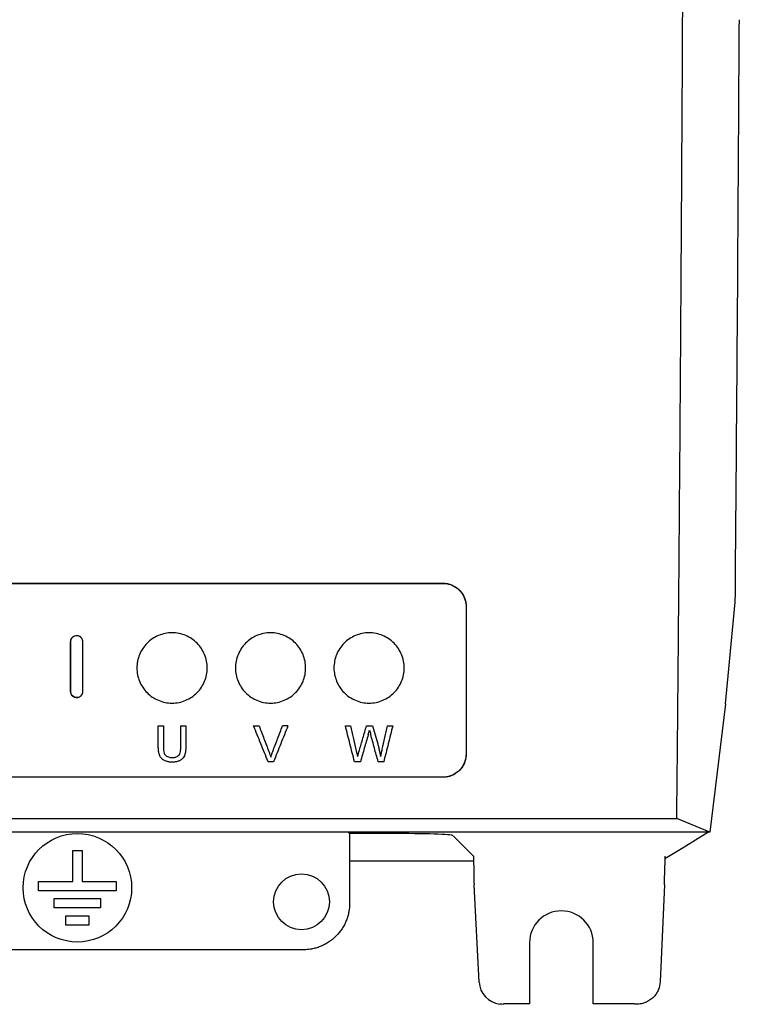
# Model space of a CAD drawing. Extents: x 89 to 1073, y 40 to 812.
# Tile 8 of 67: x 424 to 501, y 256 to 362. Entities that reach past the tile are written whole.
import ezdxf

# ---------------------------------------------------------------- set-up
doc = ezdxf.new("R2010")
doc.units = 0
doc.layers.get('0').update_dxf_attribs({"linetype": 'CONTINUOUS'})

msp = doc.modelspace()

# ---------------------------------------------------------------- linework, layer by layer
at = {"color": 7, "linetype": 'CONTINUOUS'}
for p, q in [((390.76, 301.08), (469.1, 301.08)), ((390.76, 301.06), (469.1, 301.06)), ((469.1, 301.08), (469.1, 301.06)), ((471.61, 298.56), (471.6, 298.56)), ((499.47, 288.12), (500.52, 299.04)), ((429.14, 294.82), (429.12, 294.82)), ((430.4, 294.82), (430.39, 294.82)), ((429.12, 289.41), (429.14, 289.41)), ((430.4, 289.41), (430.39, 289.41)), ((499.47, 288.12), (497.8, 274.32)), ((438.53, 285.75), (439.08, 285.75)), ((440.95, 285.75), (441.5, 285.75)), ((448.77, 285.75), (449.36, 285.75)), ((452.47, 285.75), (451.88, 285.75)), ((458.64, 285.75), (459.2, 285.75)), ((460.91, 285.75), (461.56, 285.75)), ((463.16, 285.75), (463.73, 285.75)), ((461.08, 284.78), (461.23, 285.28)), ((459.77, 283.22), (459.95, 282.44)), ((471.61, 282.73), (471.6, 282.73)), ((450.92, 281.9), (450.33, 281.9)), ((460.25, 281.9), (459.61, 281.9)), ((462.75, 281.9), (462.16, 281.9)), ((469.1, 280.23), (390.76, 280.23)), ((469.1, 280.22), (390.76, 280.22)), ((469.1, 280.22), (469.1, 280.23)), ((365.62, 275.78), (494.24, 275.78)), ((497.8, 274.32), (494.24, 275.78)), ((497.8, 274.32), (362.06, 274.32)), ((459.09, 274.18), (458.95, 274.32)), ((459.09, 274.18), (459.09, 266.68)), ((463.53, 274.18), (459.09, 274.18)), ((470.2, 273.95), (472.39, 271.76)), ((429.34, 269.02), (429.34, 272.35)), ((429.34, 272.35), (430.34, 272.35)), ((430.34, 272.35), (430.34, 269.02)), ((459.09, 271.26), (472.4, 271.26)), ((472.39, 271.76), (472.42, 269.86)), ((492.95, 271.76), (492.93, 269.86)), ((425.67, 269.02), (429.34, 269.02)), ((425.67, 268.02), (425.67, 269.02)), ((430.34, 269.02), (434, 269.02)), ((434, 269.02), (434, 268.02)), ((434, 268.02), (425.67, 268.02)), ((473, 258.2), (472.46, 268.68)), ((492.91, 268.68), (492.45, 258.23)), ((427.34, 267.19), (432.34, 267.19)), ((427.34, 266.19), (427.34, 267.19)), ((432.34, 267.19), (432.34, 266.19)), ((432.34, 266.19), (427.34, 266.19)), ((428.59, 264.35), (428.59, 265.35)), ((428.59, 265.35), (431.09, 265.35)), ((431.09, 265.35), (431.09, 264.35)), ((431.09, 264.35), (428.59, 264.35)), ((478.42, 262.45), (478.42, 255.87)), ((485.25, 255.87), (485.25, 262.45)), ((454.09, 261.69), (405.42, 261.69)), ((475.22, 255.86), (475.25, 255.89)), ((478.42, 255.87), (475.61, 255.87)), ((489.69, 255.87), (485.25, 255.87)), ((489.87, 255.83), (489.71, 255.83))]:
    msp.add_line(p, q, dxfattribs=at)
at = {"color": 7, "linetype": 'CONTINUOUS', "flags": 128}
msp.add_lwpolyline([(492.95, 271.49), (494.92, 272.69), (497.58, 274.32)], dxfattribs=at)
at = {"color": 7, "linetype": 'CONTINUOUS'}
for centre, radius in [((429.84, 268.35), 5.83), ((453.92, 266.85), 3)]:
    msp.add_circle(centre, radius, dxfattribs=at)
msp.add_arc((481.84, 262.45), 3.42, 360, 180, dxfattribs=at)
for centre, major_axis, ratio, start_param, end_param in [((463.53, 273.95), (6.67, 0), 0.034921, 0.034907, 1.570796), ((472.48, 269.86), (-0.03, 1.67), 0.0343, 1.570197, 2.35529), ((492.88, 269.86), (0.01, 1.67), 0.034613, 3.927598, 4.712692), ((475.5, 258.25), (2.35, -0.9), 0.95426, 3.543152, 4.950797), ((475.61, 258.37), (2.01, 1.5), 0.999081, 3.92754, 4.071321)]:
    msp.add_ellipse(centre, major_axis=major_axis, ratio=ratio, start_param=start_param, end_param=end_param, dxfattribs=at)
for points, knots in [([(494.24, 275.78), (494.25, 276.53), (494.26, 278.04), (494.28, 280.31), (494.31, 282.59), (494.33, 284.86), (494.35, 287.14), (494.37, 289.43), (494.39, 291.71), (494.41, 294), (494.43, 296.3), (494.45, 298.59), (494.47, 300.89), (494.49, 303.2), (494.51, 305.5), (494.52, 307.81), (494.54, 310.12), (494.56, 312.44), (494.58, 314.76), (494.6, 317.08), (494.61, 319.4), (494.63, 321.73), (494.65, 324.06), (494.66, 326.39), (494.68, 328.72), (494.69, 331.06), (494.71, 333.4), (494.72, 335.75), (494.74, 338.09), (494.75, 340.44), (494.77, 342.79), (494.78, 345.15), (494.8, 348.28), (494.82, 352.2), (494.85, 356.9), (494.87, 361.59), (494.89, 366.28), (494.92, 370.96), (494.94, 375.64), (494.96, 380.31), (494.97, 384.98), (494.99, 389.64), (495.01, 394.29), (495.02, 398.93), (495.04, 403.57), (495.05, 408.2), (495.06, 412.82), (495.06, 415.9), (495.07, 417.44)], [0, 0, 0, 0, 0.016356, 0.032721, 0.049094, 0.065475, 0.081864, 0.098261, 0.114666, 0.13108, 0.147501, 0.163931, 0.180369, 0.196815, 0.21327, 0.229732, 0.246203, 0.262681, 0.279168, 0.295663, 0.312167, 0.328678, 0.345198, 0.361725, 0.378261, 0.394805, 0.411358, 0.427918, 0.444486, 0.461063, 0.477648, 0.494241, 0.510842, 0.54394, 0.576967, 0.609926, 0.642814, 0.675633, 0.708383, 0.741063, 0.773674, 0.806214, 0.838686, 0.871088, 0.90342, 0.935683, 0.967876, 1, 1, 1, 1]), ([(469.1, 301.08), (469.15, 301.08), (469.24, 301.08), (469.38, 301.06), (469.52, 301.04), (469.66, 301.02), (469.8, 300.98), (469.93, 300.94), (470.18, 300.84), (470.51, 300.66), (470.9, 300.35), (471.21, 299.96), (471.4, 299.6), (471.51, 299.29), (471.57, 299.05), (471.61, 298.81), (471.61, 298.65), (471.61, 298.56)], [0, 0, 0, 0, 0.035729, 0.071179, 0.10647, 0.141721, 0.177054, 0.21259, 0.248446, 0.373006, 0.498354, 0.622784, 0.747958, 0.811148, 0.873832, 0.93659, 1, 1, 1, 1]), ([(469.1, 301.06), (469.66, 301.06), (470.2, 300.88), (471.06, 300.2), (471.36, 299.75), (471.57, 299.01), (471.6, 298.79), (471.6, 298.56)], [0, 0, 0, 0, 0.418868, 0.418868, 0.826701, 0.826701, 1, 1, 1, 1]), ([(471.6, 298.56), (471.6, 297.81), (471.6, 296.3), (471.6, 294.03), (471.6, 291.77), (471.6, 289.5), (471.6, 287.24), (471.6, 284.99), (471.6, 283.48), (471.6, 282.73)], [0, 0, 0, 0, 0.142862, 0.285719, 0.428573, 0.571427, 0.714281, 0.857138, 1, 1, 1, 1]), ([(471.61, 298.56), (471.61, 297.81), (471.61, 296.3), (471.61, 294.03), (471.61, 291.77), (471.61, 289.5), (471.61, 287.24), (471.61, 284.99), (471.61, 283.48), (471.61, 282.73)], [0, 0, 0, 0, 0.142857, 0.285715, 0.428572, 0.571429, 0.714286, 0.857143, 1, 1, 1, 1]), ([(429.12, 294.82), (429.13, 294.85), (429.13, 294.9), (429.14, 294.98), (429.17, 295.05), (429.21, 295.14), (429.27, 295.24), (429.39, 295.35), (429.56, 295.45), (429.78, 295.48), (430, 295.44), (430.16, 295.34), (430.27, 295.22), (430.34, 295.11), (430.4, 294.97), (430.4, 294.87), (430.4, 294.82)], [0, 0, 0, 0, 0.03948, 0.078374, 0.117239, 0.156634, 0.22549, 0.294114, 0.401877, 0.509003, 0.613557, 0.719056, 0.784305, 0.850201, 0.924982, 1, 1, 1, 1]), ([(429.14, 294.82), (429.14, 294.96), (429.18, 295.09), (429.32, 295.28), (429.41, 295.35), (429.61, 295.44), (429.71, 295.46), (430.03, 295.43), (430.22, 295.3), (430.36, 295.03), (430.39, 294.93), (430.39, 294.82)], [0, 0, 0, 0, 0.2042, 0.2042, 0.364409, 0.364409, 0.52706, 0.52706, 0.841677, 0.841677, 1, 1, 1, 1]), ([(440.01, 288.19), (439.76, 288.19), (439.26, 288.24), (438.54, 288.47), (437.88, 288.83), (437.31, 289.3), (436.84, 289.88), (436.5, 290.53), (436.29, 291.24), (436.22, 291.97), (436.29, 292.7), (436.5, 293.4), (436.84, 294.06), (437.31, 294.64), (437.88, 295.11), (438.54, 295.47), (439.26, 295.7), (440.01, 295.77), (440.77, 295.7), (441.49, 295.47), (442.15, 295.12), (442.72, 294.64), (443.19, 294.06), (443.53, 293.41), (443.74, 292.7), (443.81, 291.97), (443.74, 291.24), (443.53, 290.53), (443.19, 289.88), (442.72, 289.3), (442.15, 288.83), (441.49, 288.47), (440.77, 288.24), (440.27, 288.19), (440.01, 288.19)], [0, 0, 0, 0, 0.031228, 0.062466, 0.0937, 0.124952, 0.156203, 0.187467, 0.218735, 0.250009, 0.281277, 0.312535, 0.343789, 0.37503, 0.406271, 0.437509, 0.468748, 0.499981, 0.531204, 0.562445, 0.593677, 0.624914, 0.656158, 0.687408, 0.718665, 0.749948, 0.78126, 0.81256, 0.843831, 0.875078, 0.906325, 0.937545, 0.968772, 1, 1, 1, 1]), ([(450.6, 288.19), (450.35, 288.19), (449.85, 288.24), (449.12, 288.47), (448.46, 288.83), (447.89, 289.3), (447.43, 289.88), (447.08, 290.53), (446.87, 291.24), (446.8, 291.97), (446.87, 292.7), (447.08, 293.4), (447.43, 294.06), (447.89, 294.64), (448.46, 295.11), (449.12, 295.47), (449.84, 295.7), (450.6, 295.77), (451.35, 295.7), (452.07, 295.47), (452.73, 295.12), (453.3, 294.64), (453.77, 294.06), (454.11, 293.41), (454.32, 292.7), (454.39, 291.97), (454.32, 291.24), (454.11, 290.53), (453.77, 289.88), (453.3, 289.3), (452.73, 288.83), (452.07, 288.47), (451.35, 288.24), (450.85, 288.19), (450.6, 288.19)], [0, 0, 0, 0, 0.031228, 0.062466, 0.0937, 0.124952, 0.156203, 0.187467, 0.218735, 0.250009, 0.281277, 0.312535, 0.343789, 0.37503, 0.406271, 0.437509, 0.468748, 0.499981, 0.531204, 0.562445, 0.593677, 0.624914, 0.656158, 0.687408, 0.718665, 0.749948, 0.78126, 0.81256, 0.843831, 0.875078, 0.906325, 0.937545, 0.968772, 1, 1, 1, 1]), ([(461.18, 288.19), (460.93, 288.19), (460.43, 288.24), (459.71, 288.47), (459.05, 288.83), (458.48, 289.3), (458.01, 289.88), (457.67, 290.53), (457.46, 291.24), (457.38, 291.97), (457.46, 292.7), (457.66, 293.4), (458.01, 294.06), (458.47, 294.64), (459.05, 295.11), (459.71, 295.47), (460.43, 295.7), (461.18, 295.77), (461.93, 295.7), (462.65, 295.47), (463.31, 295.12), (463.89, 294.64), (464.35, 294.06), (464.7, 293.41), (464.91, 292.7), (464.98, 291.97), (464.91, 291.24), (464.7, 290.53), (464.35, 289.88), (463.89, 289.3), (463.31, 288.83), (462.66, 288.47), (461.93, 288.24), (461.43, 288.19), (461.18, 288.19)], [0, 0, 0, 0, 0.031228, 0.062466, 0.0937, 0.124952, 0.156203, 0.187467, 0.218735, 0.250009, 0.281277, 0.312535, 0.343789, 0.37503, 0.406271, 0.437509, 0.468748, 0.499981, 0.531204, 0.562445, 0.593677, 0.624914, 0.656158, 0.687408, 0.718665, 0.749948, 0.78126, 0.81256, 0.843831, 0.875078, 0.906325, 0.937545, 0.968772, 1, 1, 1, 1]), ([(430.4, 289.41), (430.4, 289.38), (430.4, 289.33), (430.39, 289.25), (430.36, 289.18), (430.32, 289.09), (430.26, 288.99), (430.14, 288.88), (429.97, 288.78), (429.75, 288.76), (429.53, 288.8), (429.37, 288.89), (429.26, 289), (429.19, 289.12), (429.13, 289.26), (429.13, 289.36), (429.12, 289.41)], [0, 0, 0, 0, 0.03953, 0.078473, 0.117386, 0.156826, 0.225719, 0.294346, 0.40196, 0.50887, 0.61222, 0.716562, 0.782084, 0.848289, 0.924022, 1, 1, 1, 1]), ([(430.39, 289.41), (430.39, 289.27), (430.35, 289.14), (430.2, 288.95), (430.12, 288.88), (429.92, 288.79), (429.81, 288.77), (429.49, 288.81), (429.31, 288.93), (429.17, 289.2), (429.14, 289.3), (429.14, 289.41)], [0, 0, 0, 0, 0.204441, 0.204441, 0.36468, 0.36468, 0.527268, 0.527268, 0.841706, 0.841706, 1, 1, 1, 1]), ([(450.33, 281.9), (450.07, 282.54), (449.55, 283.82), (449.03, 285.11), (448.77, 285.75)], [0, 0, 0, 0, 0.500009, 1, 1, 1, 1]), ([(449.36, 285.75), (449.54, 285.29), (449.89, 284.37), (450.24, 283.45), (450.41, 282.99)], [0, 0, 0, 0, 0.499994, 1, 1, 1, 1]), ([(450.83, 282.99), (451.01, 283.45), (451.36, 284.37), (451.71, 285.29), (451.88, 285.75)], [0, 0, 0, 0, 0.500006, 1, 1, 1, 1]), ([(452.47, 285.75), (452.21, 285.11), (451.69, 283.82), (451.18, 282.54), (450.92, 281.9)], [0, 0, 0, 0, 0.499991, 1, 1, 1, 1]), ([(459.61, 281.9), (459.45, 282.54), (459.12, 283.82), (458.8, 285.11), (458.64, 285.75)], [0, 0, 0, 0, 0.500004, 1, 1, 1, 1]), ([(459.2, 285.75), (459.29, 285.33), (459.48, 284.48), (459.68, 283.64), (459.77, 283.22)], [0, 0, 0, 0, 0.499998, 1, 1, 1, 1]), ([(460.14, 283.12), (460.27, 283.56), (460.53, 284.43), (460.78, 285.31), (460.91, 285.75)], [0, 0, 0, 0, 0.500003, 1, 1, 1, 1]), ([(461.56, 285.75), (461.65, 285.43), (461.83, 284.78), (462.02, 284.14), (462.11, 283.82)], [0, 0, 0, 0, 0.499998, 1, 1, 1, 1]), ([(462.6, 283.23), (462.69, 283.65), (462.88, 284.49), (463.07, 285.33), (463.16, 285.75)], [0, 0, 0, 0, 0.500002, 1, 1, 1, 1]), ([(463.73, 285.75), (463.56, 285.11), (463.24, 283.82), (462.92, 282.54), (462.75, 281.9)], [0, 0, 0, 0, 0.499996, 1, 1, 1, 1]), ([(461.08, 284.78), (460.95, 284.3), (460.67, 283.34), (460.39, 282.38), (460.25, 281.9)], [0, 0, 0, 0, 0.499996, 1, 1, 1, 1]), ([(462.16, 281.9), (462.02, 282.39), (461.75, 283.37), (461.49, 284.35), (461.35, 284.84)], [0, 0, 0, 0, 0.500003, 1, 1, 1, 1]), ([(440.01, 281.85), (439.95, 281.85), (439.84, 281.85), (439.68, 281.87), (439.52, 281.9), (439.31, 281.96), (439.06, 282.09), (438.83, 282.3), (438.66, 282.58), (438.59, 282.86), (438.54, 283.19), (438.54, 283.4), (438.53, 283.53)], [0, 0, 0, 0, 0.068076, 0.123353, 0.185403, 0.246102, 0.37442, 0.504041, 0.609956, 0.754522, 0.836885, 1, 1, 1, 1]), ([(439.08, 283.56), (439.08, 283.45), (439.08, 283.3), (439.11, 283.04), (439.16, 282.83), (439.26, 282.62), (439.42, 282.48), (439.61, 282.4), (439.82, 282.35), (439.97, 282.34), (440.05, 282.34)], [0, 0, 0, 0, 0.175342, 0.264386, 0.426638, 0.535385, 0.649994, 0.76245, 0.868783, 1, 1, 1, 1]), ([(441.5, 283.53), (441.5, 283.47), (441.49, 283.36), (441.48, 283.2), (441.47, 283.06), (441.45, 282.95), (441.42, 282.77), (441.36, 282.54), (441.19, 282.28), (440.96, 282.07), (440.71, 281.95), (440.5, 281.89), (440.34, 281.87), (440.17, 281.85), (440.07, 281.85), (440.01, 281.85)], [0, 0, 0, 0, 0.071674, 0.134322, 0.187593, 0.23144, 0.266367, 0.399844, 0.502534, 0.626633, 0.752169, 0.814027, 0.877106, 0.932367, 1, 1, 1, 1]), ([(440.05, 282.34), (440.1, 282.34), (440.2, 282.35), (440.34, 282.37), (440.49, 282.42), (440.66, 282.52), (440.8, 282.67), (440.89, 282.87), (440.92, 283.06), (440.95, 283.29), (440.95, 283.44), (440.95, 283.56)], [0, 0, 0, 0, 0.087608, 0.165158, 0.233024, 0.356032, 0.484246, 0.589769, 0.733542, 0.802286, 1, 1, 1, 1]), ([(462.11, 283.82), (462.14, 283.71), (462.2, 283.48), (462.28, 283.13), (462.35, 282.79), (462.39, 282.55), (462.42, 282.44)], [0, 0, 0, 0, 0.2486327, 0.4981752, 0.7486323, 1, 1, 1, 1]), ([(450.41, 282.99), (450.45, 282.88), (450.53, 282.68), (450.59, 282.47), (450.62, 282.37)], [0, 0, 0, 0, 0.5088588, 1, 1, 1, 1]), ([(450.62, 282.37), (450.65, 282.47), (450.69, 282.58), (450.76, 282.78), (450.79, 282.89), (450.83, 282.99)], [0, 0, 0, 0, 0.5, 0.5, 1, 1, 1, 1]), ([(462.42, 282.44), (462.45, 282.57), (462.48, 282.7), (462.54, 282.97), (462.57, 283.1), (462.6, 283.23)], [0, 0, 0, 0, 0.5, 0.5, 1, 1, 1, 1]), ([(471.61, 282.73), (471.61, 282.68), (471.61, 282.59), (471.6, 282.45), (471.58, 282.32), (471.55, 282.18), (471.52, 282.05), (471.48, 281.92), (471.42, 281.75), (471.33, 281.56), (471.16, 281.28), (470.91, 280.96), (470.59, 280.69), (470.31, 280.52), (470.08, 280.41), (469.84, 280.32), (469.6, 280.26), (469.35, 280.22), (469.18, 280.22), (469.1, 280.22)], [0, 0, 0, 0, 0.035947, 0.071616, 0.107108, 0.142525, 0.177969, 0.213544, 0.249352, 0.311638, 0.373859, 0.499345, 0.624119, 0.686383, 0.748545, 0.811874, 0.874436, 0.936916, 1, 1, 1, 1]), ([(471.6, 282.73), (471.6, 282.13), (471.39, 281.55), (470.64, 280.69), (470.17, 280.41), (469.46, 280.25), (469.28, 280.23), (469.1, 280.23)], [0, 0, 0, 0, 0.46108, 0.46108, 0.865801, 0.865801, 1, 1, 1, 1]), ([(459.09, 266.68), (459.09, 266.62), (459.09, 266.5), (459.08, 266.31), (459.06, 266.13), (459.04, 265.95), (458.99, 265.67), (458.9, 265.3), (458.74, 264.83), (458.54, 264.38), (458.19, 263.79), (457.65, 263.12), (456.98, 262.58), (456.39, 262.24), (455.94, 262.03), (455.47, 261.87), (455.06, 261.78), (454.7, 261.72), (454.39, 261.69), (454.19, 261.69), (454.09, 261.69)], [0, 0, 0, 0, 0.023337, 0.046631, 0.069913, 0.093215, 0.116568, 0.178296, 0.240079, 0.304374, 0.368725, 0.499933, 0.631153, 0.695463, 0.759833, 0.821582, 0.883391, 0.922271, 0.961092, 1, 1, 1, 1]), ([(492.45, 258.23), (492.44, 257.95), (492.38, 257.68), (492.22, 257.28), (492.15, 257.15), (491.99, 256.9), (491.9, 256.78), (491.58, 256.43), (491.31, 256.23), (490.81, 256), (490.64, 255.94), (490.26, 255.85), (490.07, 255.83), (489.87, 255.83)], [0, 0, 0, 0, 0.25, 0.25, 0.375, 0.375, 0.5, 0.5, 0.75, 0.75, 0.875, 0.875, 1, 1, 1, 1]), ([(489.69, 255.87), (489.69, 255.86), (489.7, 255.85), (489.7, 255.85), (489.7, 255.85), (489.7, 255.84), (489.71, 255.84), (489.71, 255.84), (489.71, 255.83), (489.71, 255.83)], [0, 0, 0, 0, 0.000579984, 0.000579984, 0.000579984, 0.000869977, 0.000869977, 0.000869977, 0.001159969, 0.001159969, 0.001159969, 0.001159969])]:
    msp.add_open_spline(points, degree=3, knots=knots, dxfattribs=at)
for points in [[(500.78, 332.29), (500.84, 342.02), (500.9, 351.81), (500.96, 361.62)], [(500.52, 299.04), (500.61, 310.05), (500.7, 321.14), (500.78, 332.29)], [(429.12, 289.41), (429.12, 291.21), (429.12, 293.02), (429.12, 294.82)], [(429.14, 289.41), (429.14, 290.31), (429.14, 292.11), (429.14, 293.92), (429.14, 294.82)], [(430.39, 294.82), (430.39, 293.92), (430.39, 292.11), (430.39, 290.31), (430.39, 289.41)], [(430.4, 294.82), (430.4, 293.02), (430.4, 291.21), (430.4, 289.41)], [(438.53, 283.53), (438.53, 283.9), (438.53, 284.64), (438.53, 285.38), (438.53, 285.75)], [(439.08, 285.75), (439.08, 285.38), (439.08, 284.65), (439.08, 283.92), (439.08, 283.56)], [(440.95, 283.56), (440.95, 283.92), (440.95, 284.65), (440.95, 285.38), (440.95, 285.75)], [(441.5, 285.75), (441.5, 285.38), (441.5, 284.64), (441.5, 283.9), (441.5, 283.53)], [(461.23, 285.28), (461.27, 285.14), (461.31, 284.99), (461.35, 284.84)], [(459.95, 282.44), (460.01, 282.66), (460.08, 282.89), (460.14, 283.12)]]:
    msp.add_open_spline(points, degree=3, dxfattribs=at)

doc.saveas('drawing.dxf')
